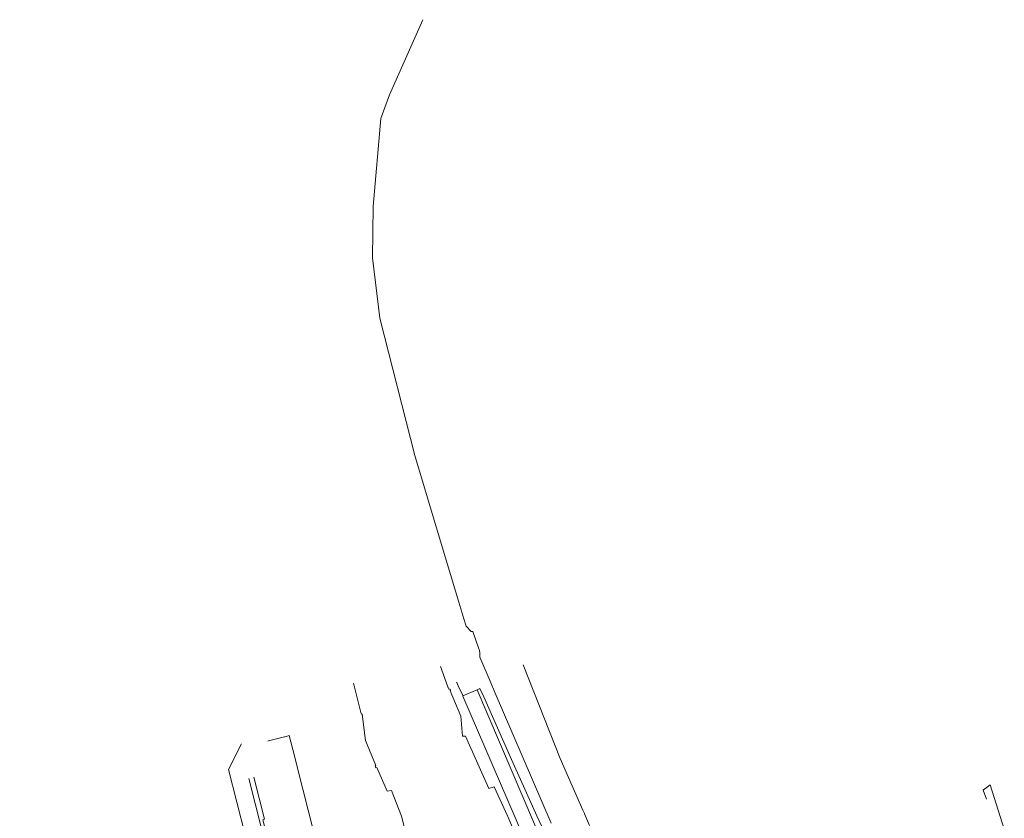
# Model space of a CAD drawing. Header units: metres. Extents: x 152391 to 157968, y 462336 to 467280.
# Tile 58 of 256: x 154809 to 155064, y 463051 to 463257. Entities that reach past the tile are written whole.
import ezdxf

# ---------------------------------------------------------------- set-up
doc = ezdxf.new("R2010")
doc.units = ezdxf.units.M
doc.header["$LTSCALE"] = 0.75
for name, color, linetype, lineweight in [('B-WE-OG-WATER_SLOOT-GV', 251, 'Continuous', 18), ('B-WE-VH-VERHARDING_BETONSTRAATSTEEN-GV', 251, 'Continuous', 18), ('B-WE-VH-VERHARDING_STRAATBAKSTEEN-GV', 251, 'Continuous', 18)]:
    doc.layers.add(name, color=color, linetype=linetype, lineweight=lineweight)

msp = doc.modelspace()

# ---------------------------------------------------------------- linework, layer by layer
at = {"layer": 'B-WE-OG-WATER_SLOOT-GV'}
for points in [[(154913.31, 463257.37), (154904.71, 463237.92), (154903.52, 463234.62), (154902.48, 463231.77), (154900.44, 463208.96), (154900.3, 463195.71), (154902.16, 463180.08), (154911.22, 463144.47), (154917.78, 463122.62), (154922.67, 463106.53), (154923.93, 463102.21), (154924.56, 463100.28), (154925.85, 463098.97), (154926.28, 463098.95), (154927.73, 463094.74), (154928, 463093.97), (154928.01, 463093.92), (154928.1, 463093.51), (154928.07, 463092.24), (154930.97, 463085.49), (154931.78, 463083.6), (154946.55, 463049.3)], [(154956.48, 463048.72), (154955.21, 463051.69), (154955.16, 463051.8), (154954.76, 463052.69), (154948.91, 463066.01), (154939.33, 463090.31)]]:
    msp.add_lwpolyline(points, dxfattribs=at)
at = {"layer": 'B-WE-VH-VERHARDING_BETONSTRAATSTEEN-GV'}
for points in [[(155003.3, 462919.69), (154999.42, 462926.22), (154991.3, 462941.83), (154965.25, 462997.44), (154951.07, 463028.43), (154927.35, 463083.84), (154923.69, 463082.24), (154923.64, 463082.22), (154956.43, 463006.11), (154961.43, 462995.69)], [(154944, 463048.6), (154942.8, 463051.18), (154936.29, 463065.78), (154932.66, 463073.97), (154929.1, 463082.02), (154928.09, 463084.17), (154927.35, 463083.84), (154951.07, 463028.43)]]:
    msp.add_lwpolyline(points, dxfattribs=at)
at = {"layer": 'B-WE-VH-VERHARDING_STRAATBAKSTEEN-GV'}
for points in [[(154917.89, 463089.89), (154919.39, 463085.84), (154919.92, 463084.32), (154919.96, 463084.33), (154920.02, 463083.98), (154920.42, 463084.03), (154920.52, 463083.68), (154920.37, 463083.58), (154923.14, 463077.04), (154923.57, 463071.8), (154924.37, 463071.8), (154930.4, 463058.25), (154931.82, 463058.74), (154935.25, 463051.15), (154935.32, 463051), (154936.51, 463048.14)], [(154917.89, 463089.89), (154919.39, 463085.84), (154919.92, 463084.32), (154919.96, 463084.33), (154920.02, 463083.98), (154920.42, 463084.03), (154920.52, 463083.68), (154920.37, 463083.58), (154923.14, 463077.04), (154923.57, 463071.8), (154924.37, 463071.8), (154930.4, 463058.25), (154931.82, 463058.74), (154935.25, 463051.15), (154935.32, 463051), (154936.51, 463048.14)], [(154910.16, 463041.86), (154907.82, 463051.09), (154905.25, 463057.76), (154904.05, 463057.6), (154901.42, 463063.72), (154901.17, 463063.66), (154900.96, 463064.21), (154901.17, 463064.26), (154898.49, 463070.7), (154897.61, 463077.54), (154897.41, 463077.49), (154897.31, 463077.94), (154895.4, 463085.59)], [(154910.16, 463041.86), (154907.82, 463051.09), (154905.25, 463057.76), (154904.05, 463057.6), (154901.42, 463063.72), (154901.17, 463063.66), (154900.96, 463064.21), (154901.17, 463064.26), (154898.49, 463070.7), (154897.61, 463077.54), (154897.41, 463077.49), (154897.31, 463077.94), (154895.4, 463085.59)], [(154987.08, 462942.1), (154971.64, 462973.98), (154963.63, 462991.1), (154961.43, 462995.69), (154956.43, 463006.11), (154923.64, 463082.22), (154923.69, 463082.24), (154923.65, 463082.33), (154922.5, 463084.89), (154922.13, 463085.7), (154922.08, 463085.81)], [(154987.08, 462942.1), (154971.64, 462973.98), (154963.63, 462991.1), (154961.43, 462995.69), (154956.43, 463006.11), (154923.64, 463082.22), (154923.69, 463082.24), (154923.65, 463082.33), (154922.5, 463084.89), (154922.13, 463085.7), (154922.08, 463085.81)], [(154866.41, 463069.87), (154863.02, 463063.18), (154873.82, 463020.87), (154873.82, 463020.86), (154875.65, 463013.63), (154878.76, 463014.43), (154878.4, 463015.89), (154879.59, 463016.23), (154868.28, 463060.82)], [(154866.41, 463069.87), (154863.02, 463063.18), (154873.82, 463020.87), (154873.82, 463020.86), (154875.65, 463013.63), (154878.76, 463014.43), (154878.4, 463015.89), (154879.59, 463016.23), (154868.28, 463060.82)], [(154873.17, 463070.54), (154873.4, 463070.59), (154877.48, 463071.61), (154877.71, 463071.69), (154878.74, 463071.98), (154880.07, 463066.75), (154880.98, 463063.19), (154890.32, 463026.49)], [(154873.17, 463070.54), (154873.4, 463070.59), (154877.48, 463071.61), (154877.71, 463071.69), (154878.74, 463071.98), (154880.07, 463066.75), (154880.98, 463063.19), (154890.32, 463026.49)], [(154793.68, 463027.15), (154855.53, 463007.42), (154869.4, 463010.96), (154875.92, 463012.62), (154879.59, 463013.55), (154879.11, 463015.49), (154880.3, 463015.81), (154878.65, 463022.2), (154879.01, 463022.2), (154871.91, 463050.15), (154872.14, 463050.22), (154872.34, 463050.32), (154869.59, 463061.18)], [(154793.68, 463027.15), (154855.53, 463007.42), (154869.4, 463010.96), (154875.92, 463012.62), (154879.59, 463013.55), (154879.11, 463015.49), (154880.3, 463015.81), (154878.65, 463022.2), (154879.01, 463022.2), (154871.91, 463050.15), (154872.14, 463050.22), (154872.34, 463050.32), (154869.59, 463061.18)], [(154868.28, 463060.82), (154879.59, 463016.23), (154878.4, 463015.89), (154878.76, 463014.43), (154875.65, 463013.63), (154859.16, 463009.37)], [(154868.28, 463060.82), (154879.59, 463016.23), (154878.4, 463015.89), (154878.76, 463014.43), (154875.65, 463013.63), (154859.16, 463009.37)], [(155063.85, 463047.73), (155060.22, 463059.23), (155058.47, 463057.93), (155058.37, 463057.85), (155059.2, 463055.53)], [(155063.85, 463047.73), (155060.22, 463059.23), (155058.47, 463057.93), (155058.37, 463057.85), (155059.2, 463055.53)]]:
    msp.add_lwpolyline(points, dxfattribs=at)

doc.saveas('drawing.dxf')
